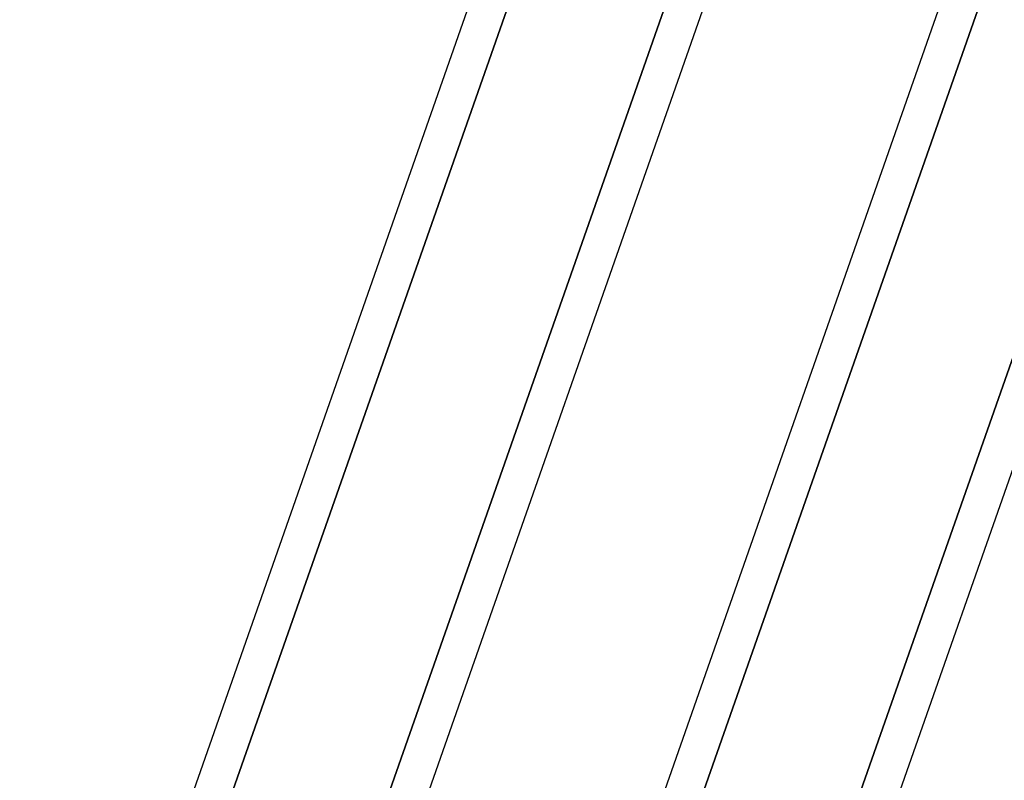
# Model space of a CAD drawing. Header units: millimetres. Extents: x -185 to 185, y -54 to 130.
# Tile 42 of 76: x 31.52 to 39.97, y 29.7 to 36.22. Entities that reach past the tile are written whole.
import ezdxf

# ---------------------------------------------------------------- set-up
doc = ezdxf.new("R2010")
doc.units = ezdxf.units.MM
doc.layers.add('MAIN-1', color=7, linetype='Continuous')
doc.layers.add('MAIN-2', color=7, linetype='Continuous')

msp = doc.modelspace()

# ---------------------------------------------------------------- linework, layer by layer
at = {"layer": 'MAIN-1'}
for p, q in [((31.5235, 25.357), (35.542, 36.8125)), ((31.8333, 25.2825), (35.8779, 36.8125)), ((33.5162, 25.2825), (37.5608, 36.8125)), ((35.5646, 25.357), (39.5831, 36.8125)), ((35.8744, 25.2825), (39.919, 36.8125)), ((37.5573, 25.2825), (41.6019, 36.8125))]:
    msp.add_line(p, q, dxfattribs=at)
at = {"layer": 'MAIN-2'}
for p, q in [((35.8861, 36.8358), (31.7849, 25.1445)), ((33.1516, 25.2008), (37.2437, 36.866)), ((37.2437, 36.866), (33.1516, 25.2008)), ((39.9378, 36.866), (35.8457, 25.2008)), ((37.173, 25.1445), (41.2742, 36.8358)), ((41.2742, 36.8358), (37.173, 25.1445))]:
    msp.add_line(p, q, dxfattribs=at)

doc.saveas('drawing.dxf')
